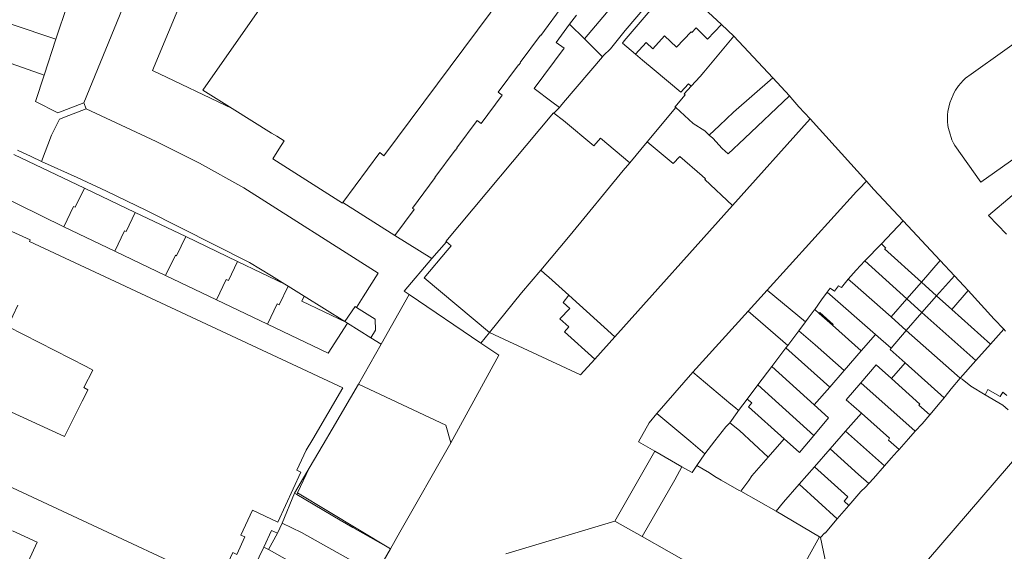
# Model space of a CAD drawing. Header units: metres. Extents: x 135785 to 137489, y 452643 to 455118.
# Tile 43 of 48: x 136951 to 137143, y 454575 to 454679. Entities that reach past the tile are written whole.
import ezdxf

# ---------------------------------------------------------------- set-up
doc = ezdxf.new("R2010")
doc.units = ezdxf.units.M
doc.layers.add('B-RO-KG-GRENS_PERCEEL-G', color=211, linetype='Continuous', lineweight=9)

msp = doc.modelspace()

# ---------------------------------------------------------------- linework, layer by layer
at = {"layer": 'B-RO-KG-GRENS_PERCEEL-G', "flags": 128}
for points in [[(136986.11, 454691.164), (136976.784, 454668.642)], [(137077.631, 454686.738), (137068.927, 454676.478), (137066.11, 454672.909)], [(137070.961, 454671.845), (137068.421, 454673.981), (137068.751, 454674.471), (137078.581, 454685.961)], [(137087.699, 454677.633), (137080.925, 454684.02), (137080.808, 454683.896), (137078.581, 454685.961)], [(137136.411, 454667.971), (137162.701, 454686.721)], [(136992.323, 454661.24), (136986.566, 454664.814), (137000.792, 454685.233)], [(137044.469, 454684.1), (137045.263, 454683.51), (137021.896, 454652.051), (137021.108, 454652.651)], [(137069.931, 454685.403), (137061.02, 454674.814)], [(137024.02, 454636.484), (137027.823, 454641.558), (137027.441, 454641.851), (137031.865, 454647.795), (137031.813, 454647.834), (137035.779, 454653.156), (137035.832, 454653.123), (137036.173, 454653.576), (137036.123, 454653.614), (137040.071, 454658.944), (137040.864, 454658.332), (137044.978, 454663.864), (137044.176, 454664.463), (137048.154, 454669.77), (137048.194, 454669.74), (137048.518, 454670.185), (137048.478, 454670.215), (137052.427, 454675.55), (137052.475, 454675.514), (137056.982, 454681.571), (137056.934, 454681.607), (137057.063, 454681.782), (137055.814, 454682.7)], [(136957.941, 454674.766), (136940.636, 454680.533)], [(136960.182, 454681.545), (136957.941, 454674.766)], [(136970.931, 454680.741), (136963.399, 454662.392)], [(137059.426, 454679.46), (137058.113, 454677.681)], [(137058.113, 454677.681), (137055.49, 454674.138), (137057.025, 454672.997), (137051.205, 454665.148), (137054.641, 454662.568)], [(137058.113, 454677.681), (137061.02, 454674.814)], [(137078.935, 454673.244), (137081.807, 454676.184)], [(137081.807, 454676.184), (137081.925, 454676.075)], [(137082.784, 454677.01), (137081.925, 454676.075)], [(137082.784, 454677.01), (137085.01, 454674.781)], [(137087.699, 454677.633), (137085.01, 454674.781)], [(137090.111, 454675.359), (137087.699, 454677.633)], [(136957.941, 454674.766), (136955.633, 454667.78)], [(137061.02, 454674.814), (137064.543, 454671.339)], [(137074.321, 454672.921), (137076.608, 454675.45)], [(137076.608, 454675.45), (137078.935, 454673.244)], [(137084.253, 454668.341), (137090.111, 454675.359)], [(137097.734, 454667.211), (137090.111, 454675.359)], [(137066.11, 454672.909), (137064.734, 454671.561)], [(137073.006, 454674.106), (137070.961, 454671.845)], [(137073.006, 454674.106), (137074.321, 454672.921)], [(137064.543, 454671.339), (137056.903, 454662.433)], [(137064.734, 454671.561), (137064.543, 454671.339)], [(137072.317, 454670.705), (137070.961, 454671.845)], [(137074.59, 454668.793), (137072.317, 454670.705)], [(136949.188, 454670.013), (136955.633, 454667.78)], [(136976.784, 454668.642), (136992.323, 454661.24)], [(137081.323, 454666.091), (137079.773, 454664.434), (137074.59, 454668.793)], [(136955.633, 454667.78), (136953.926, 454662.616), (136958.29, 454660.395), (136959.965, 454661.091)], [(137083.573, 454667.515), (137081.821, 454665.587)], [(137084.253, 454668.341), (137083.573, 454667.515)], [(137097.734, 454667.211), (137090.099, 454660.567)], [(137101.019, 454663.695), (137097.734, 454667.211)], [(137132.881, 454663.941), (137133.107, 454664.396), (137133.364, 454664.834), (137133.951, 454665.661), (137134.85, 454666.718), (137135.325, 454667.175), (137136.411, 454667.971)], [(137081.821, 454665.587), (137080.459, 454664.088)], [(137081.323, 454666.091), (137081.821, 454665.587)], [(137080.459, 454664.088), (137080.653, 454663.914), (137078.646, 454661.549), (137078.798, 454661.42)], [(137092.187, 454655.381), (137101.019, 454663.695)], [(137101.274, 454663.422), (137101.019, 454663.695)], [(137101.274, 454663.422), (137102.817, 454661.564)], [(137132.049, 454661.528), (137132.273, 454662.35), (137132.553, 454663.155), (137132.881, 454663.941)], [(136959.965, 454661.091), (136963.399, 454662.392)], [(136963.825, 454661.213), (136960.421, 454659.893)], [(136963.399, 454662.392), (136963.825, 454661.213)], [(137016.578, 454622.481), (137017.834, 454624.551), (137020.763, 454629.159), (136994.556, 454645.776), (136985.923, 454650.601), (136977.499, 454654.825), (136963.825, 454661.213)], [(137001.014, 454655.843), (137000, 454656.474), (136992.323, 454661.24)], [(137054.641, 454662.568), (137056.109, 454661.464)], [(137056.109, 454661.464), (137055.02, 454660.37)], [(137056.32, 454661.722), (137056.109, 454661.464)], [(137056.903, 454662.433), (137056.32, 454661.722)], [(137073.207, 454654.729), (137078.798, 454661.42)], [(137082.181, 454658.357), (137078.798, 454661.42)], [(137105.039, 454659.251), (137102.817, 454661.564)], [(137131.818, 454660.023), (137131.891, 454660.691), (137132.049, 454661.528)], [(136957.232, 454656.344), (136958.643, 454659.175), (136960.421, 454659.893)], [(137054.943, 454660.434), (137034.003, 454635.344)], [(137055.02, 454660.37), (137054.943, 454660.434)], [(137069.829, 454650.686), (137064.131, 454655.501), (137062.814, 454653.969), (137056.891, 454658.911), (137055.02, 454660.37)], [(137090.099, 454660.567), (137087.357, 454657.966)], [(137089.885, 454642.362), (137105.039, 454659.251)], [(137105.039, 454659.251), (137116.02, 454647.088)], [(137145.122, 454655.551), (137145.721, 454654.721), (137146.931, 454653.021), (137145.221, 454651.791), (137138.311, 454646.891), (137133.216, 454654.054), (137132.952, 454654.514), (137132.67, 454655.175), (137132.172, 454656.694), (137131.963, 454657.549), (137131.891, 454658.011), (137131.824, 454658.68), (137131.798, 454659.351), (137131.818, 454660.023)], [(137084.447, 454656.872), (137082.181, 454658.357)], [(137087.357, 454657.966), (137085.343, 454656.077)], [(136957.095, 454656.034), (136955.113, 454650.946)], [(136957.095, 454656.034), (136957.232, 454656.344)], [(137001.414, 454653.303), (137002.442, 454654.957), (137001.014, 454655.843)], [(137085.343, 454656.077), (137084.447, 454656.872)], [(137086.033, 454655.465), (137085.343, 454656.077)], [(137086.033, 454655.465), (137087.833, 454653.465)], [(137092.187, 454655.381), (137089.043, 454652.394), (137087.833, 454653.465)], [(136950.443, 454653.15), (136953.085, 454651.869), (136955.113, 454650.946)], [(137013.884, 454642.946), (137013.811, 454642.831), (137000.243, 454651.418), (137001.414, 454653.303)], [(137069.829, 454650.686), (137073.207, 454654.729)], [(137073.207, 454654.729), (137078.286, 454650.521), (137079.594, 454651.901), (137083.989, 454648.111), (137084.616, 454647.555), (137084.509, 454647.436), (137089.885, 454642.362)], [(136963.481, 454645.734), (136949.731, 454652.313)], [(137021.108, 454652.651), (137013.884, 454642.946)], [(137002.57, 454627.03), (137000, 454628.635), (136995.659, 454631.215), (136982.137, 454638.031), (136975.617, 454641.374), (136967.802, 454645.153), (136962.067, 454647.783), (136955.113, 454650.946)], [(137068.543, 454649.148), (137069.829, 454650.686)], [(137058.23, 454636.536), (137068.543, 454649.148)], [(137149.011, 454648.171), (137139.811, 454640.401), (137143.321, 454636.725)], [(136963.481, 454645.734), (136961.691, 454641.994)], [(136973.41, 454640.983), (136963.481, 454645.734)], [(137096.663, 454625.853), (137114.071, 454645.061), (137114.571, 454645.581)], [(137114.571, 454645.581), (137116.02, 454647.088)], [(137116.02, 454647.088), (137117.461, 454645.491)], [(137117.461, 454645.491), (137123.179, 454639.349)], [(136946.077, 454644.756), (136959.474, 454638.189)], [(136959.474, 454638.189), (136961.374, 454642.145)], [(136961.374, 454642.145), (136961.691, 454641.994)], [(137024.02, 454636.484), (137013.884, 454642.946)], [(137066.912, 454616.758), (137089.885, 454642.362)], [(136973.41, 454640.983), (136971.626, 454637.256)], [(136983.238, 454636.28), (136973.41, 454640.983)], [(136947.208, 454638.281), (136952.907, 454635.624), (136952.755, 454635.297)], [(136959.474, 454638.189), (136969.398, 454633.422)], [(137118.918, 454634.903), (137123.179, 454639.349)], [(137123.179, 454639.349), (137130.393, 454631.599)], [(136969.398, 454633.422), (136971.311, 454637.406)], [(136971.311, 454637.406), (136971.626, 454637.256)], [(136983.238, 454636.28), (136981.46, 454632.565)], [(136993.342, 454631.445), (136983.238, 454636.28)], [(137024.02, 454636.484), (137031.262, 454631.99)], [(137052.518, 454629.757), (137058.23, 454636.536)], [(136952.755, 454635.297), (137013.877, 454606.798)], [(137042.489, 454617.598), (137029.761, 454628.251), (137034.231, 454633.601), (137035.004, 454634.468), (137034.081, 454635.281)], [(137034.081, 454635.281), (137031.262, 454631.99)], [(137034.081, 454635.281), (137034.003, 454635.344)], [(137115.703, 454631.549), (137118.918, 454634.903)], [(137126.724, 454627.407), (137119.534, 454633.867), (137119.789, 454634.043), (137118.918, 454634.903)], [(136969.398, 454633.422), (136979.324, 454628.683)], [(136979.324, 454628.683), (136981.234, 454632.673)], [(136981.234, 454632.673), (136981.46, 454632.565)], [(137031.262, 454631.99), (137025.819, 454625.635), (137026.79, 454624.979)], [(136993.342, 454631.445), (136991.571, 454627.743)], [(137002.57, 454627.03), (136993.342, 454631.445)], [(137113.968, 454629.739), (137115.703, 454631.549)], [(137115.703, 454631.549), (137123.878, 454624.155)], [(137130.393, 454631.599), (137126.724, 454627.407)], [(137130.393, 454631.599), (137133.146, 454628.654)], [(136979.324, 454628.683), (136989.251, 454623.943)], [(137048.758, 454625.296), (137052.518, 454629.757)], [(137052.518, 454629.757), (137053.306, 454629.044)], [(137053.306, 454629.044), (137054.088, 454628.363)], [(137054.088, 454628.363), (137057.985, 454624.837)], [(137113.968, 454629.739), (137112.455, 454627.962)], [(137129.682, 454624.749), (137133.146, 454628.654)], [(137133.146, 454628.654), (137134.971, 454626.701)], [(136989.251, 454623.943), (136991.16, 454627.939)], [(136991.16, 454627.939), (136991.571, 454627.743)], [(137003.223, 454626.623), (137001.497, 454623.009)], [(137003.223, 454626.623), (137002.57, 454627.03)], [(137006.347, 454624.673), (137003.223, 454626.623)], [(137112.455, 454627.962), (137111.105, 454626.329), (137110.55, 454626.716), (137109.753, 454625.657), (137108.946, 454626.248), (137108.334, 454625.419)], [(137112.455, 454627.962), (137113.277, 454627.287)], [(137120.784, 454620.62), (137113.277, 454627.287)], [(137126.724, 454627.407), (137123.878, 454624.155)], [(137126.724, 454627.407), (137129.682, 454624.749)], [(137134.971, 454626.701), (137135.863, 454625.744)], [(137006.347, 454624.673), (137005.877, 454623.693)], [(137014.288, 454619.715), (137006.347, 454624.673)], [(137021.346, 454615.308), (137026.79, 454624.979)], [(137026.79, 454624.979), (137040.797, 454615.52)], [(137048.758, 454625.296), (137042.489, 454617.598)], [(137057.985, 454624.837), (137056.826, 454623.447), (137058.136, 454622.292), (137056.21, 454620.276)], [(137057.985, 454624.837), (137066.912, 454616.758)], [(137092.933, 454621.738), (137096.663, 454625.853)], [(137104.107, 454619.66), (137096.663, 454625.853)], [(137107.242, 454623.939), (137108.334, 454625.419)], [(137108.334, 454625.419), (137117.775, 454617.18)], [(137126.806, 454621.506), (137129.682, 454624.749)], [(137129.682, 454624.749), (137132.658, 454622.076)], [(137135.863, 454625.744), (137132.658, 454622.076)], [(137135.863, 454625.744), (137140.931, 454620.21)], [(136963.813, 454610.963), (136948.584, 454618.779), (136950.488, 454622.934)], [(136989.251, 454623.943), (136999.186, 454619.199)], [(136999.186, 454619.199), (137001.097, 454623.2)], [(137001.097, 454623.2), (137001.497, 454623.009)], [(137014.57, 454619.538), (137005.877, 454623.693)], [(137014.288, 454619.715), (137016.282, 454622.668), (137016.578, 454622.481)], [(137016.578, 454622.481), (137020.158, 454620.216), (137020.242, 454618.027), (137019.329, 454616.567)], [(137105.923, 454622.074), (137107.242, 454623.939)], [(137123.878, 454624.155), (137120.784, 454620.62)], [(137123.878, 454624.155), (137126.806, 454621.506)], [(137092.933, 454621.738), (137082.153, 454609.843)], [(137092.933, 454621.738), (137100.635, 454615.068)], [(137105.809, 454621.912), (137104.646, 454620.374), (137104.107, 454619.66)], [(137105.809, 454621.912), (137105.923, 454622.074)], [(137105.923, 454622.074), (137106.771, 454621.317)], [(137109.361, 454619.002), (137109.487, 454619.145), (137106.899, 454621.461), (137106.771, 454621.317)], [(137106.771, 454621.317), (137109.361, 454619.002)], [(137120.784, 454620.62), (137123.761, 454617.977)], [(137123.761, 454617.977), (137126.806, 454621.506)], [(137126.806, 454621.506), (137137.324, 454612.101)], [(137132.658, 454622.076), (137140.18, 454615.317)], [(136999.186, 454619.199), (137011.048, 454613.536)], [(137011.048, 454613.536), (137014.795, 454619.398)], [(137014.57, 454619.538), (137014.288, 454619.715)], [(137014.795, 454619.398), (137014.57, 454619.538)], [(137019.329, 454616.567), (137014.795, 454619.398)], [(137057.964, 454618.723), (137056.21, 454620.276)], [(137063.009, 454612.41), (137057.083, 454617.734), (137057.964, 454618.723)], [(137104.107, 454619.66), (137102.802, 454617.935)], [(137114.976, 454613.983), (137109.361, 454619.002)], [(137140.931, 454620.21), (137142.756, 454618.217)], [(137021.346, 454615.308), (137019.329, 454616.567)], [(137042.489, 454617.598), (137040.797, 454615.52)], [(137042.489, 454617.598), (137060.227, 454609.31), (137063.009, 454612.41)], [(137063.009, 454612.41), (137066.912, 454616.758)], [(137102.802, 454617.935), (137100.635, 454615.068)], [(137102.802, 454617.935), (137105.977, 454615.157)], [(137117.775, 454617.18), (137114.976, 454613.983)], [(137117.775, 454617.18), (137120.798, 454614.542)], [(137123.761, 454617.977), (137120.798, 454614.542)], [(137133.656, 454609.216), (137123.761, 454617.977)], [(137140.18, 454615.317), (137142.756, 454618.217)], [(137142.756, 454618.217), (137143.085, 454617.858)], [(137016.943, 454607.485), (137021.346, 454615.308)], [(137040.797, 454615.52), (137044.295, 454613.158), (137034.938, 454596.094)], [(137100.635, 454615.068), (137100.275, 454614.592)], [(137105.977, 454615.157), (137111.655, 454610.188)], [(137137.324, 454612.101), (137140.18, 454615.317)], [(137100.275, 454614.592), (137097.517, 454610.944)], [(137100.275, 454614.592), (137108.83, 454606.96)], [(137114.976, 454613.983), (137111.655, 454610.188)], [(137123.554, 454611.657), (137120.591, 454614.302), (137120.798, 454614.542)], [(136963.813, 454610.963), (136965.164, 454610.27), (136963.361, 454606.858), (136964.152, 454606.4), (136963.487, 454605.051), (136963.031, 454604.175)], [(137097.517, 454610.944), (137094.824, 454607.381)], [(137097.517, 454610.944), (137105.8, 454603.498)], [(137114.891, 454607.779), (137117.895, 454611.255), (137120.87, 454608.588)], [(137123.554, 454611.657), (137120.87, 454608.588)], [(137131.152, 454604.876), (137123.554, 454611.657)], [(137134.277, 454608.669), (137137.324, 454612.101)], [(137075.15, 454601.789), (137082.153, 454609.843)], [(137089.541, 454603.601), (137082.153, 454609.843)], [(137111.655, 454610.188), (137108.83, 454606.96)], [(137133.656, 454609.216), (137134.277, 454608.669)], [(136959.586, 454597.326), (136937.163, 454607.562)], [(137011.826, 454598.761), (137016.943, 454607.485)], [(137033.997, 454599.515), (137016.943, 454607.485)], [(137094.824, 454607.381), (137092.726, 454604.606)], [(137105.727, 454597.508), (137094.824, 454607.381)], [(137114.891, 454607.779), (137112.039, 454604.479), (137115, 454601.867)], [(137114.891, 454607.779), (137125.527, 454598.329)], [(137120.87, 454608.588), (137126.384, 454603.645), (137126.205, 454603.439)], [(137134.277, 454608.669), (137132.534, 454606.594)], [(137134.682, 454608.486), (137134.277, 454608.669)], [(137136.384, 454607.107), (137134.682, 454608.486)], [(137136.384, 454607.107), (137139.137, 454605.459)], [(137013.877, 454606.798), (137008.021, 454596.812)], [(137108.83, 454606.96), (137105.8, 454603.498)], [(137131.35, 454605.111), (137131.152, 454604.876)], [(137131.35, 454605.111), (137132.534, 454606.594)], [(137142.586, 454605.954), (137142.092, 454605.13), (137139.666, 454606.449), (137139.137, 454605.459)], [(137139.137, 454605.459), (137142.596, 454603.389)], [(137142.586, 454605.954), (137143.371, 454605.275)], [(136963.031, 454604.175), (136959.586, 454597.326)], [(137089.541, 454603.601), (137090.43, 454602.89)], [(137092.726, 454604.606), (137091.037, 454602.371)], [(137099.976, 454596.846), (137092.977, 454603.062), (137093.619, 454603.843), (137092.726, 454604.606)], [(137105.727, 454597.508), (137108.627, 454600.956), (137105.8, 454603.498)], [(137128.335, 454601.529), (137126.205, 454603.439)], [(137129.042, 454602.369), (137129.955, 454603.454)], [(137131.152, 454604.876), (137129.955, 454603.454)], [(137142.596, 454603.389), (137143.612, 454602.505)], [(137075.15, 454601.789), (137073.593, 454600), (137071.53, 454596.277), (137074.738, 454594.458)], [(137075.15, 454601.789), (137081.775, 454596.257)], [(137089.367, 454600), (137090.754, 454601.997)], [(137091.037, 454602.371), (137090.43, 454602.89)], [(137091.037, 454602.371), (137090.754, 454601.997)], [(137111.9, 454598.318), (137115, 454601.867)], [(137120.522, 454596.997), (137115, 454601.867)], [(137126.859, 454599.803), (137128.335, 454601.529)], [(137129.042, 454602.369), (137128.335, 454601.529)], [(137034.938, 454596.094), (137033.997, 454599.515)], [(137088.571, 454599.197), (137089.367, 454600)], [(137091.213, 454598.448), (137089.367, 454600)], [(137126.859, 454599.803), (137125.527, 454598.329)], [(137011.826, 454598.761), (137010.067, 454595.772)], [(137086.458, 454596.445), (137088.571, 454599.197)], [(137091.213, 454598.448), (137096.858, 454593.286)], [(137105.727, 454597.508), (137102.95, 454594.205), (137099.976, 454596.846)], [(137108.908, 454594.891), (137111.9, 454598.318)], [(137119.519, 454591.595), (137111.9, 454598.318)], [(137148.888, 454597.574), (137117.704, 454561.281)], [(137125.527, 454598.329), (137124.185, 454596.844)], [(137008.021, 454596.812), (137006.764, 454594.667), (137004.93, 454590.734), (137005.719, 454590.366), (137001.18, 454580.632), (136996.243, 454582.934), (136995.342, 454581.002)], [(137010.067, 454595.772), (137007.33, 454591.12)], [(137024.996, 454578.64), (137034.938, 454596.094)], [(137081.775, 454596.257), (137084.462, 454593.905)], [(137084.462, 454593.905), (137086.458, 454596.445)], [(137096.858, 454593.286), (137099.976, 454596.846)], [(137120.287, 454596.617), (137120.522, 454596.997)], [(137122.353, 454594.773), (137120.287, 454596.617)], [(137123.292, 454595.844), (137122.353, 454594.773)], [(137123.292, 454595.844), (137124.185, 454596.844)], [(136995.342, 454581.002), (136993.991, 454578.103), (136994.779, 454577.736), (136993.195, 454574.337), (136992.406, 454574.705), (136989.558, 454568.596), (136932.699, 454595.108)], [(137066.94, 454580.817), (137074.738, 454594.458)], [(137074.738, 454594.458), (137080.021, 454591.378)], [(137082.951, 454591.627), (137084.462, 454593.905)], [(137105.834, 454591.372), (137108.908, 454594.891)], [(137108.908, 454594.891), (137114.425, 454589.9)], [(137120.813, 454593.07), (137121.997, 454594.366)], [(137122.353, 454594.773), (137121.997, 454594.366)], [(137080.021, 454591.378), (137082.001, 454590.296), (137082.951, 454591.627)], [(137085.388, 454590.209), (137082.951, 454591.627)], [(137093.668, 454589.642), (137096.858, 454593.286)], [(137120.813, 454593.07), (137119.519, 454591.595)], [(137007.33, 454591.12), (137006.889, 454590.37), (137004.471, 454586.262)], [(137005.047, 454586.337), (137007.33, 454591.12)], [(137080.021, 454591.378), (137078.604, 454588.878)], [(137085.388, 454590.209), (137086.409, 454589.529)], [(137102.886, 454587.997), (137105.834, 454591.372)], [(137112.561, 454583.876), (137111.647, 454584.724), (137112.341, 454585.556), (137105.834, 454591.372)], [(137114.425, 454589.9), (137116.446, 454588.152)], [(137119.519, 454591.595), (137117.375, 454589.152)], [(137078.604, 454588.878), (137072.287, 454577.785)], [(137087.638, 454588.827), (137086.409, 454589.529)], [(137087.638, 454588.827), (137091.206, 454586.809)], [(137091.499, 454586.643), (137093.082, 454588.756)], [(137093.082, 454588.756), (137093.668, 454589.642)], [(137102.886, 454587.997), (137099.819, 454584.485), (137098.409, 454582.735)], [(137102.886, 454587.997), (137110.296, 454581.235)], [(137116.446, 454588.152), (137115.791, 454587.43)], [(137116.446, 454588.152), (137117.375, 454589.152)], [(137002.052, 454580.397), (137004.471, 454586.262)], [(137004.913, 454585.999), (137004.471, 454586.262)], [(137005.047, 454586.337), (137004.913, 454585.999)], [(137013.343, 454580.986), (137004.913, 454585.999)], [(137023.176, 454575.437), (137005.047, 454586.337)], [(137091.499, 454586.643), (137091.206, 454586.809)], [(137098.409, 454582.735), (137091.499, 454586.643)], [(137114.877, 454586.577), (137112.561, 454583.876)], [(137114.877, 454586.577), (137115.791, 454587.43)], [(137098.409, 454582.735), (137106.81, 454577.734)], [(137112.561, 454583.876), (137110.296, 454581.235)], [(137001.162, 454578.456), (137002.052, 454580.397)], [(137002.052, 454580.397), (137005.854, 454578.605)], [(137013.343, 454580.986), (137015.806, 454579.589)], [(137045.694, 454574.464), (137066.94, 454580.817)], [(137066.94, 454580.817), (137072.287, 454577.785)], [(137107.048, 454577.593), (137107.869, 454578.559), (137107.945, 454578.493), (137110.296, 454581.235)], [(136949.452, 454578.899), (136954.258, 454576.691), (136947.948, 454562.933), (136943.138, 454565.155)], [(137000, 454578.954), (136998.452, 454575.726)], [(137001.162, 454578.456), (136999.358, 454575.272)], [(137000, 454578.954), (137001.162, 454578.456)], [(137005.854, 454578.605), (137020.336, 454570.446)], [(137015.806, 454579.589), (137023.176, 454575.437)], [(137023.176, 454575.437), (137024.996, 454578.64)], [(137098.569, 454562.88), (137072.287, 454577.785)], [(137106.81, 454577.734), (137098.569, 454562.88)], [(137106.81, 454577.734), (137107.048, 454577.593)], [(137107.048, 454577.593), (137108.809, 454569.23)], [(136998.452, 454575.726), (136995.682, 454569.948)], [(136998.452, 454575.726), (136999.358, 454575.272)], [(137017.34, 454565.181), (137000, 454574.951), (136999.358, 454575.272)], [(137020.336, 454570.446), (137023.176, 454575.437)]]:
    msp.add_lwpolyline(points, dxfattribs=at)

doc.saveas('drawing.dxf')
